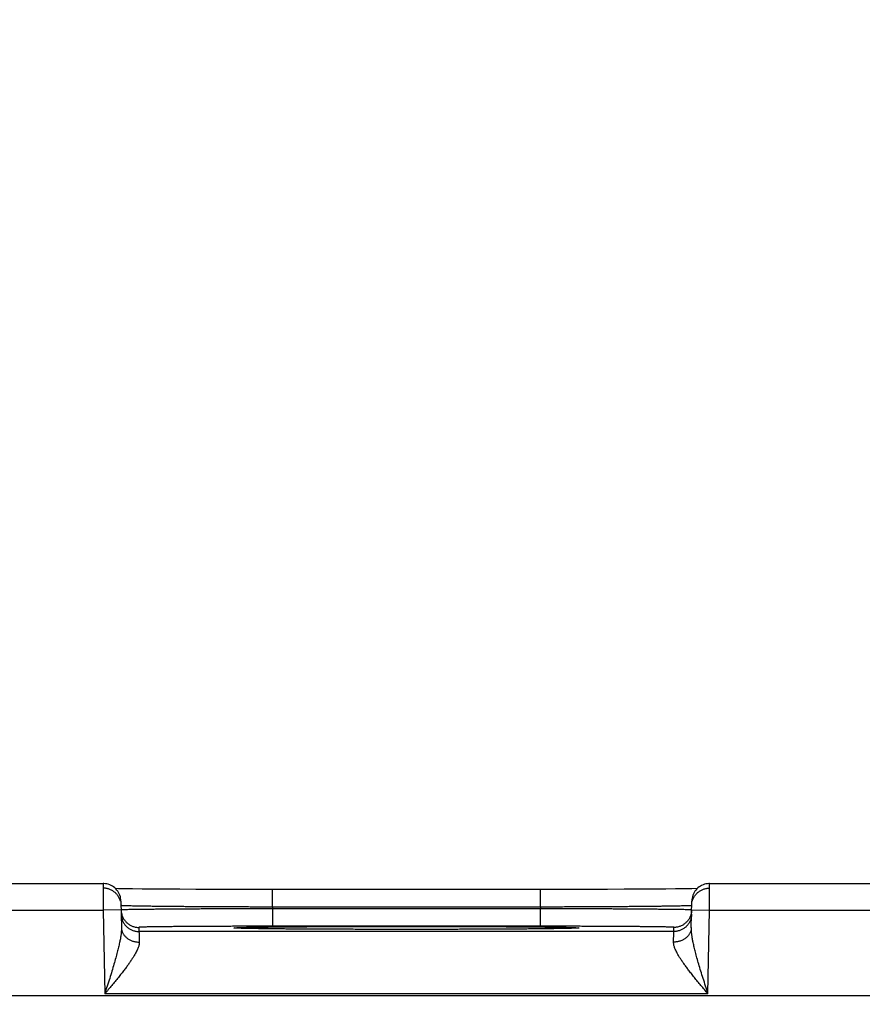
# Model space of a CAD drawing. Header units: inches. Extents: x 0 to 34, y 0 to 22.
# Tile 85 of 120: x 21.248 to 22.194, y 17.47 to 18.575. Entities that reach past the tile are written whole.
import ezdxf

# ---------------------------------------------------------------- set-up
doc = ezdxf.new("R2010")
doc.units = ezdxf.units.IN
doc.header["$LTSCALE"] = 1.87
doc.header["$MEASUREMENT"] = 0
doc.layers.get('0').update_dxf_attribs({"linetype": 'CONTINUOUS'})
doc.layers.add('DIMENSIONS', color=7, linetype='CONTINUOUS')
doc.styles.get("Standard").update_dxf_attribs({"font": 'txt', "width": 0.8})
doc.dimstyles.new('DIMSTYLE_1', dxfattribs={"dimtxt": 0.125, "dimasz": 0.18, "dimexe": 0.18, "dimexo": 0.0625, "dimgap": 0.09, "dimtad": 0, "dimtih": 1, "dimtoh": 1, "dimdec": 3, "dimzin": 4, "dimdsep": 46, "dimtxsty": 'STANDARD', "dimblk": '_FILLED', "dimblk1": '_FILLED', "dimblk2": '_FILLED', "dimcen": 0.09, "dimadec": 0, "dimazin": 0, "dimtp": 0.01, "dimtm": 0.01, "dimtfac": 1, "dimtdec": 3, "dimtofl": 0, "dimtmove": 0, "dimatfit": 3, "dimldrblk": '_FILLED', "dimfxl": 1, "dimtolj": 1, "dimtzin": 4, "dimarcsym": 0})

# ---------------------------------------------------------------- blocks, each defined once
blk = doc.blocks.new('_FILLED')
at = {"color": 0, "linetype": 'BYBLOCK'}
blk.add_solid([(0, 0), (-1, 0.1736), (-1, -0.1736)], dxfattribs=at)
blk = doc.blocks.new('*D7')
at = {"layer": 'DIMENSIONS', "color": 2, "linetype": 'CONTINUOUS'}
for p, q in [((18.9066, 16.3596), (18.9066, 19.2305)), ((25.4066, 16.3596), (25.4066, 19.2305)), ((18.9066, 19.1055), (21.0708, 19.1055)), ((25.4066, 19.1055), (22.5208, 19.1055))]:
    blk.add_line(p, q, dxfattribs=at)
at = {"layer": 'DIMENSIONS', "color": 2, "linetype": 'CONTINUOUS', "xscale": 0.18, "yscale": 0.18, "zscale": 0.18, "rotation": 180}
blk.add_blockref('_FILLED', (18.9066, 19.1055), dxfattribs=at)
at = {"layer": 'DIMENSIONS', "color": 2, "linetype": 'CONTINUOUS', "xscale": 0.18, "yscale": 0.18, "zscale": 0.18}
blk.add_blockref('_FILLED', (25.4066, 19.1055), dxfattribs=at)
at = {"layer": 'DIMENSIONS', "color": 2, "linetype": 'CONTINUOUS', "width": 0.8}
for s, p in [('[', (21.7583, 19.043)), (']', (22.3583, 19.043)), ('6.500', (21.1333, 19.043)), ('165.1', (21.8583, 19.043))]:
    blk.add_text(s, height=0.125, dxfattribs=at).set_placement(p)

msp = doc.modelspace()

# ---------------------------------------------------------------- linework, layer by layer
at = {"color": 7, "linetype": 'CONTINUOUS'}
for p, q in [((21.0931, 17.6052), (21.3421, 17.6052)), ((22.0231, 17.6052), (22.2721, 17.6052)), ((21.3592, 17.5995), (21.356, 17.5996)), ((21.3662, 17.5994), (21.3592, 17.5995)), ((21.3749, 17.5993), (21.3662, 17.5994)), ((21.3859, 17.5991), (21.3749, 17.5993)), ((21.3992, 17.599), (21.3859, 17.5991)), ((21.4125, 17.5989), (21.3992, 17.599)), ((21.4281, 17.5988), (21.4125, 17.5989)), ((21.4463, 17.5987), (21.4281, 17.5988)), ((21.4674, 17.5986), (21.4463, 17.5987)), ((21.4868, 17.5986), (21.4674, 17.5986)), ((21.5085, 17.5985), (21.4868, 17.5986)), ((21.5322, 17.5985), (21.5085, 17.5985)), ((21.5322, 17.5789), (21.5322, 17.5985)), ((21.8473, 17.5985), (21.5322, 17.5985)), ((21.833, 17.5789), (21.833, 17.5985)), ((21.8679, 17.5986), (21.8473, 17.5985)), ((21.8864, 17.5986), (21.8679, 17.5986)), ((21.9083, 17.5987), (21.8864, 17.5986)), ((21.9272, 17.5988), (21.9083, 17.5987)), ((21.9435, 17.5988), (21.9272, 17.5988)), ((21.9605, 17.599), (21.9435, 17.5988)), ((21.9739, 17.5991), (21.9605, 17.599)), ((21.9847, 17.5992), (21.9739, 17.5991)), ((21.995, 17.5993), (21.9847, 17.5992)), ((22.0029, 17.5995), (21.995, 17.5993)), ((22.0092, 17.5996), (22.0029, 17.5995)), ((21.3621, 17.5856), (21.3626, 17.5558)), ((22.0025, 17.5558), (22.0031, 17.5856)), ((21.0929, 17.5752), (21.3423, 17.5752)), ((21.3623, 17.5756), (21.3423, 17.5752)), ((21.3423, 17.5752), (21.3439, 17.4813)), ((21.5322, 17.5789), (21.5322, 17.577)), ((21.833, 17.5789), (21.5322, 17.5789)), ((21.5322, 17.577), (21.5322, 17.5573)), ((21.8329, 17.577), (21.5322, 17.577)), ((21.833, 17.5789), (21.8329, 17.577)), ((21.8329, 17.577), (21.8329, 17.5573)), ((22.0029, 17.5756), (22.0229, 17.5752)), ((22.0212, 17.4813), (22.0229, 17.5752)), ((22.0229, 17.5752), (22.2723, 17.5752)), ((21.3822, 17.556), (21.3823, 17.5513)), ((21.9828, 17.5513), (21.3823, 17.5513)), ((21.4922, 17.5552), (21.4918, 17.5552)), ((21.4927, 17.5551), (21.4922, 17.5552)), ((21.4933, 17.5551), (21.4927, 17.5551)), ((21.4945, 17.5551), (21.4933, 17.5551)), ((21.4959, 17.555), (21.4945, 17.5551)), ((21.4986, 17.5549), (21.4959, 17.555)), ((21.502, 17.5549), (21.4986, 17.5549)), ((21.5074, 17.5547), (21.502, 17.5549)), ((21.5143, 17.5546), (21.5074, 17.5547)), ((21.5227, 17.5545), (21.5143, 17.5546)), ((21.533, 17.5544), (21.5227, 17.5545)), ((21.8329, 17.5573), (21.5322, 17.5573)), ((21.5453, 17.5543), (21.533, 17.5544)), ((21.5601, 17.5541), (21.5453, 17.5543)), ((21.5783, 17.554), (21.5601, 17.5541)), ((21.5965, 17.5539), (21.5783, 17.554)), ((21.6191, 17.5539), (21.5965, 17.5539)), ((21.6395, 17.5538), (21.6191, 17.5539)), ((21.664, 17.5538), (21.6395, 17.5538)), ((21.6889, 17.5538), (21.664, 17.5538)), ((21.708, 17.5538), (21.6889, 17.5538)), ((21.7308, 17.5538), (21.708, 17.5538)), ((21.7509, 17.5539), (21.7308, 17.5538)), ((21.7727, 17.554), (21.7509, 17.5539)), ((21.7912, 17.5541), (21.7727, 17.554)), ((21.8064, 17.5542), (21.7912, 17.5541)), ((21.8211, 17.5543), (21.8064, 17.5542)), ((21.8331, 17.5544), (21.8211, 17.5543)), ((21.8431, 17.5545), (21.8331, 17.5544)), ((21.8513, 17.5546), (21.8431, 17.5545)), ((21.858, 17.5547), (21.8513, 17.5546)), ((21.8632, 17.5549), (21.858, 17.5547)), ((21.8671, 17.5549), (21.8632, 17.5549)), ((21.8695, 17.555), (21.8671, 17.5549)), ((21.8709, 17.5551), (21.8695, 17.555)), ((21.8718, 17.5551), (21.8709, 17.5551)), ((21.8726, 17.5551), (21.8718, 17.5551)), ((21.873, 17.5552), (21.8726, 17.5551)), ((21.8733, 17.5552), (21.873, 17.5552)), ((21.8736, 17.5552), (21.8733, 17.5552)), ((21.8738, 17.5552), (21.8736, 17.5552)), ((21.9828, 17.5513), (21.9829, 17.556)), ((25.8513, 17.4791), (18.4609, 17.4791)), ((22.0212, 17.4813), (21.3439, 17.4813))]:
    msp.add_line(p, q, dxfattribs=at)
for points in [[(21.3621, 17.5856), (21.362, 17.5872), (21.3617, 17.5889), (21.3614, 17.5905), (21.3608, 17.5921), (21.3602, 17.5937), (21.3594, 17.5952), (21.3585, 17.5966), (21.3575, 17.5979), (21.3564, 17.5992), (21.3552, 17.6003), (21.3539, 17.6014), (21.3525, 17.6023), (21.351, 17.6031), (21.3495, 17.6038), (21.3479, 17.6044), (21.3463, 17.6048), (21.3446, 17.6051), (21.3429, 17.6052), (21.3421, 17.6052)], [(22.0231, 17.6052), (22.0222, 17.6052), (22.0205, 17.6051), (22.0189, 17.6048), (22.0173, 17.6044), (22.0157, 17.6038), (22.0141, 17.6031), (22.0127, 17.6023), (22.0113, 17.6014), (22.01, 17.6003), (22.0087, 17.5992), (22.0076, 17.5979), (22.0066, 17.5966), (22.0057, 17.5952), (22.0049, 17.5937), (22.0043, 17.5921), (22.0038, 17.5905), (22.0034, 17.5889), (22.0032, 17.5872), (22.0031, 17.5856)], [(21.4918, 17.5552), (21.4915, 17.5552), (21.4913, 17.5552), (21.4912, 17.5552), (21.4912, 17.5552), (21.4911, 17.5552), (21.4911, 17.5552), (21.4911, 17.5552)], [(21.874, 17.5552), (21.874, 17.5552), (21.874, 17.5552), (21.8739, 17.5552), (21.8738, 17.5552)]]:
    msp.add_lwpolyline(points, dxfattribs=at)
for points, knots in [([(21.3421, 17.6052), (21.3421, 17.6052), (21.3421, 17.605), (21.3421, 17.6049), (21.3421, 17.6044), (21.3421, 17.6039), (21.3421, 17.6031), (21.3421, 17.6023), (21.3421, 17.6012), (21.3421, 17.6), (21.3421, 17.5987), (21.3421, 17.5972), (21.3421, 17.5957), (21.3421, 17.594), (21.3422, 17.5921), (21.3422, 17.5902), (21.3422, 17.5882), (21.3422, 17.5862), (21.3422, 17.5841), (21.3422, 17.5819), (21.3422, 17.5797), (21.3422, 17.5775), (21.3423, 17.576), (21.3423, 17.5752)], [0, 0, 0, 0, 0.002136, 0.009964, 0.023398, 0.042364, 0.066754, 0.096432, 0.131227, 0.170942, 0.215353, 0.26421, 0.317235, 0.374122, 0.434545, 0.498149, 0.564559, 0.633389, 0.704248, 0.77674, 0.850464, 0.925019, 1, 1, 1, 1]), ([(22.0229, 17.5752), (22.0229, 17.576), (22.0229, 17.5775), (22.0229, 17.5797), (22.0229, 17.5819), (22.0229, 17.5841), (22.0229, 17.5862), (22.023, 17.5882), (22.023, 17.5902), (22.023, 17.5921), (22.023, 17.594), (22.023, 17.5957), (22.023, 17.5972), (22.023, 17.5987), (22.023, 17.6), (22.023, 17.6012), (22.023, 17.6023), (22.023, 17.6031), (22.023, 17.6039), (22.0231, 17.6044), (22.0231, 17.6049), (22.0231, 17.605), (22.0231, 17.6052), (22.0231, 17.6052)], [0, 0, 0, 0, 0.075034, 0.149641, 0.223416, 0.295959, 0.366868, 0.435746, 0.502203, 0.565852, 0.626317, 0.683245, 0.736306, 0.785198, 0.82964, 0.869383, 0.904202, 0.933901, 0.958309, 0.977287, 0.990731, 0.998565, 1, 1, 1, 1]), ([(21.3615, 17.5854), (21.3615, 17.5855), (21.3613, 17.5861), (21.3609, 17.5873), (21.3602, 17.5889), (21.3594, 17.5904), (21.3585, 17.5918), (21.3574, 17.5932), (21.3562, 17.5945), (21.3549, 17.5956), (21.3535, 17.5967), (21.3521, 17.5976), (21.3505, 17.5984), (21.3489, 17.599), (21.3473, 17.5995), (21.3456, 17.5999), (21.3439, 17.6001), (21.3427, 17.6002), (21.3422, 17.6002)], [0, 0, 0, 0, 0.009114, 0.075171, 0.141229, 0.207287, 0.273345, 0.339403, 0.405461, 0.47152, 0.537579, 0.603639, 0.669699, 0.735758, 0.801819, 0.867879, 0.933939, 1, 1, 1, 1]), ([(22.0037, 17.5854), (22.0037, 17.5855), (22.0039, 17.5861), (22.0042, 17.5873), (22.0049, 17.5889), (22.0057, 17.5904), (22.0067, 17.5918), (22.0078, 17.5932), (22.0089, 17.5945), (22.0102, 17.5956), (22.0116, 17.5967), (22.0131, 17.5976), (22.0146, 17.5984), (22.0162, 17.599), (22.0178, 17.5995), (22.0195, 17.5999), (22.0212, 17.6001), (22.0224, 17.6002), (22.023, 17.6002)], [0, 0, 0, 0, 0.009121, 0.075178, 0.141235, 0.207292, 0.27335, 0.339408, 0.405466, 0.471524, 0.537583, 0.603642, 0.669701, 0.735761, 0.80182, 0.86788, 0.93394, 1, 1, 1, 1]), ([(21.3623, 17.5756), (21.3623, 17.575), (21.3623, 17.5739), (21.3626, 17.5724), (21.3628, 17.5715), (21.3629, 17.5711)], [0, 0, 0, 0, 0.363067, 0.744925, 1, 1, 1, 1]), ([(21.3623, 17.571), (21.3623, 17.5704), (21.3624, 17.5692), (21.3627, 17.5675), (21.3631, 17.5659), (21.3636, 17.5642), (21.3643, 17.5626), (21.3651, 17.5611), (21.3661, 17.5597), (21.3671, 17.5583), (21.3683, 17.557), (21.3696, 17.5559), (21.371, 17.5548), (21.3724, 17.5539), (21.374, 17.5531), (21.3756, 17.5525), (21.3772, 17.552), (21.3789, 17.5516), (21.3806, 17.5514), (21.3818, 17.5513), (21.3823, 17.5513)], [0, 0, 0, 0, 0.055555, 0.111109, 0.166664, 0.222218, 0.277773, 0.333328, 0.388883, 0.444439, 0.499994, 0.55555, 0.611106, 0.666662, 0.722218, 0.777774, 0.83333, 0.888887, 0.944443, 1, 1, 1, 1]), ([(21.5322, 17.5789), (21.5294, 17.5789), (21.5238, 17.5789), (21.5155, 17.5789), (21.5072, 17.5789), (21.499, 17.579), (21.4909, 17.579), (21.4828, 17.579), (21.4749, 17.5791), (21.4671, 17.5791), (21.4595, 17.5792), (21.4521, 17.5792), (21.4448, 17.5792), (21.4378, 17.5793), (21.431, 17.5793), (21.4244, 17.5794), (21.4181, 17.5795), (21.4121, 17.5795), (21.4063, 17.5796), (21.4009, 17.5796), (21.3958, 17.5797), (21.391, 17.5797), (21.3865, 17.5798), (21.3824, 17.5799), (21.3786, 17.5799), (21.3753, 17.58), (21.3723, 17.5801), (21.3696, 17.5801), (21.3674, 17.5802), (21.3656, 17.5803), (21.3642, 17.5803), (21.3631, 17.5804), (21.3626, 17.5805), (21.3624, 17.5805)], [0, 0, 0, 0, 0.049155, 0.098194, 0.146994, 0.195435, 0.2434, 0.290773, 0.33744, 0.383287, 0.428202, 0.472078, 0.514808, 0.556292, 0.596432, 0.635133, 0.672305, 0.707859, 0.741713, 0.773786, 0.804002, 0.832287, 0.858575, 0.8828, 0.904905, 0.924833, 0.942537, 0.957972, 0.971101, 0.98189, 0.990314, 0.996355, 1, 1, 1, 1]), ([(21.5322, 17.577), (21.5294, 17.5769), (21.5239, 17.5769), (21.5155, 17.5769), (21.5073, 17.5769), (21.4991, 17.5769), (21.4909, 17.5768), (21.4829, 17.5768), (21.475, 17.5768), (21.4672, 17.5767), (21.4596, 17.5767), (21.4521, 17.5767), (21.4449, 17.5766), (21.4378, 17.5766), (21.431, 17.5766), (21.4245, 17.5765), (21.4182, 17.5765), (21.4121, 17.5764), (21.4064, 17.5764), (21.4009, 17.5763), (21.3958, 17.5763), (21.391, 17.5762), (21.3866, 17.5762), (21.3825, 17.5761), (21.3787, 17.5761), (21.3753, 17.576), (21.3723, 17.576), (21.3697, 17.5759), (21.3675, 17.5759), (21.3656, 17.5759), (21.3643, 17.5758), (21.3631, 17.5758), (21.3627, 17.5757), (21.3625, 17.5757)], [0, 0, 0, 0, 0.049161, 0.098206, 0.147009, 0.195448, 0.243408, 0.290777, 0.337442, 0.383293, 0.428217, 0.472101, 0.514839, 0.556327, 0.59647, 0.635176, 0.672353, 0.707914, 0.741774, 0.773851, 0.80407, 0.832357, 0.858646, 0.882873, 0.904978, 0.924906, 0.942606, 0.958034, 0.971153, 0.981932, 0.990346, 0.996373, 1, 1, 1, 1]), ([(21.3629, 17.5711), (21.3629, 17.5709), (21.3631, 17.5702), (21.3635, 17.5689), (21.3642, 17.5673), (21.365, 17.5658), (21.366, 17.5643), (21.367, 17.563), (21.3682, 17.5617), (21.3695, 17.5606), (21.3709, 17.5595), (21.3723, 17.5586), (21.3739, 17.5578), (21.3755, 17.5572), (21.3771, 17.5566), (21.3788, 17.5563), (21.3805, 17.556), (21.3817, 17.556), (21.3822, 17.556)], [0, 0, 0, 0, 0.021655, 0.086877, 0.152099, 0.217321, 0.282543, 0.347765, 0.412988, 0.478211, 0.543434, 0.608657, 0.673881, 0.739105, 0.804328, 0.869552, 0.934776, 1, 1, 1, 1]), ([(22.0027, 17.5757), (22.0024, 17.5757), (22.002, 17.5758), (22.0009, 17.5758), (21.9995, 17.5759), (21.9977, 17.5759), (21.9954, 17.5759), (21.9928, 17.576), (21.9898, 17.576), (21.9864, 17.5761), (21.9827, 17.5761), (21.9786, 17.5762), (21.9741, 17.5762), (21.9693, 17.5763), (21.9642, 17.5763), (21.9588, 17.5764), (21.953, 17.5764), (21.947, 17.5765), (21.9407, 17.5765), (21.9341, 17.5766), (21.9273, 17.5766), (21.9203, 17.5766), (21.913, 17.5767), (21.9056, 17.5767), (21.898, 17.5767), (21.8902, 17.5768), (21.8823, 17.5768), (21.8742, 17.5768), (21.8661, 17.5769), (21.8579, 17.5769), (21.8496, 17.5769), (21.8413, 17.5769), (21.8357, 17.5769), (21.8329, 17.577)], [0, 0, 0, 0, 0.003627, 0.009653, 0.018064, 0.028841, 0.041957, 0.057381, 0.075076, 0.094998, 0.117096, 0.141315, 0.167595, 0.195872, 0.226081, 0.258151, 0.292005, 0.327564, 0.364742, 0.403451, 0.4436, 0.485095, 0.52784, 0.571732, 0.616662, 0.66252, 0.709192, 0.756569, 0.804536, 0.852981, 0.901789, 0.950837, 1, 1, 1, 1]), ([(22.0028, 17.5805), (22.0025, 17.5805), (22.0021, 17.5804), (22.001, 17.5803), (21.9996, 17.5803), (21.9977, 17.5802), (21.9955, 17.5801), (21.9929, 17.5801), (21.9899, 17.58), (21.9865, 17.5799), (21.9828, 17.5799), (21.9787, 17.5798), (21.9742, 17.5797), (21.9694, 17.5797), (21.9643, 17.5796), (21.9588, 17.5796), (21.9531, 17.5795), (21.9471, 17.5795), (21.9408, 17.5794), (21.9342, 17.5793), (21.9274, 17.5793), (21.9203, 17.5792), (21.9131, 17.5792), (21.9056, 17.5792), (21.898, 17.5791), (21.8902, 17.5791), (21.8823, 17.579), (21.8743, 17.579), (21.8661, 17.579), (21.8579, 17.5789), (21.8496, 17.5789), (21.8413, 17.5789), (21.8358, 17.5789), (21.833, 17.5789)], [0, 0, 0, 0, 0.003645, 0.009684, 0.018107, 0.028894, 0.042018, 0.057449, 0.075148, 0.09507, 0.117167, 0.141384, 0.167662, 0.195939, 0.226145, 0.25821, 0.292059, 0.32761, 0.364782, 0.403486, 0.443631, 0.485122, 0.527861, 0.571744, 0.616667, 0.662522, 0.709196, 0.756577, 0.804549, 0.852996, 0.9018, 0.950843, 1, 1, 1, 1]), ([(22.0028, 17.571), (22.0028, 17.5704), (22.0027, 17.5692), (22.0025, 17.5675), (22.0021, 17.5659), (22.0015, 17.5642), (22.0008, 17.5626), (22, 17.5611), (21.9991, 17.5597), (21.998, 17.5583), (21.9968, 17.557), (21.9956, 17.5559), (21.9942, 17.5548), (21.9927, 17.5539), (21.9912, 17.5531), (21.9896, 17.5525), (21.9879, 17.552), (21.9862, 17.5516), (21.9845, 17.5514), (21.9834, 17.5513), (21.9828, 17.5513)], [0, 0, 0, 0, 0.055555, 0.111109, 0.166664, 0.222218, 0.277773, 0.333328, 0.388883, 0.444439, 0.499994, 0.55555, 0.611106, 0.666662, 0.722218, 0.777774, 0.83333, 0.888887, 0.944443, 1, 1, 1, 1]), ([(22.0023, 17.5711), (22.0022, 17.5709), (22.002, 17.5702), (22.0016, 17.5689), (22.0009, 17.5673), (22.0001, 17.5658), (21.9992, 17.5643), (21.9981, 17.563), (21.9969, 17.5617), (21.9956, 17.5606), (21.9943, 17.5595), (21.9928, 17.5586), (21.9913, 17.5578), (21.9897, 17.5572), (21.988, 17.5566), (21.9863, 17.5563), (21.9846, 17.556), (21.9835, 17.556), (21.9829, 17.556)], [0, 0, 0, 0, 0.021655, 0.086877, 0.152099, 0.217321, 0.282543, 0.347765, 0.412988, 0.478211, 0.543434, 0.608657, 0.673881, 0.739105, 0.804328, 0.869552, 0.934776, 1, 1, 1, 1]), ([(22.0029, 17.5756), (22.0029, 17.575), (22.0028, 17.5739), (22.0026, 17.5724), (22.0024, 17.5715), (22.0023, 17.5711)], [0, 0, 0, 0, 0.363067, 0.744925, 1, 1, 1, 1]), ([(21.3626, 17.5558), (21.3626, 17.555), (21.3626, 17.5532), (21.3624, 17.5503), (21.362, 17.5469), (21.3614, 17.5431), (21.3605, 17.5387), (21.3594, 17.5336), (21.3579, 17.5279), (21.3562, 17.5215), (21.3542, 17.5145), (21.3519, 17.5068), (21.3494, 17.4986), (21.3467, 17.4901), (21.3448, 17.4843), (21.3439, 17.4813)], [0, 0, 0, 0, 0.032315, 0.0697, 0.113096, 0.163475, 0.221707, 0.288581, 0.364768, 0.450638, 0.546107, 0.650507, 0.76248, 0.879808, 1, 1, 1, 1]), ([(21.3626, 17.5558), (21.3626, 17.5553), (21.3627, 17.5544), (21.3629, 17.5529), (21.3633, 17.5515), (21.3639, 17.5502), (21.3645, 17.5489), (21.3654, 17.5476), (21.3663, 17.5464), (21.3674, 17.5453), (21.3686, 17.5442), (21.3698, 17.5433), (21.3712, 17.5424), (21.3727, 17.5416), (21.3742, 17.541), (21.3758, 17.5404), (21.3775, 17.54), (21.3792, 17.5397), (21.3809, 17.5396), (21.382, 17.5395), (21.3826, 17.5395)], [0, 0, 0, 0, 0.0504, 0.100966, 0.151859, 0.203227, 0.255199, 0.307883, 0.36136, 0.415686, 0.47089, 0.526974, 0.583912, 0.641657, 0.70014, 0.75927, 0.818944, 0.879044, 0.939441, 1, 1, 1, 1]), ([(21.5322, 17.5573), (21.5297, 17.5573), (21.5247, 17.5573), (21.5171, 17.5573), (21.5096, 17.5573), (21.5022, 17.5573), (21.4948, 17.5573), (21.4874, 17.5572), (21.4802, 17.5572), (21.4732, 17.5572), (21.4663, 17.5572), (21.4595, 17.5571), (21.453, 17.5571), (21.4466, 17.5571), (21.4405, 17.557), (21.4346, 17.557), (21.429, 17.5569), (21.4236, 17.5569), (21.4185, 17.5568), (21.4137, 17.5568), (21.4092, 17.5567), (21.405, 17.5567), (21.4012, 17.5566), (21.3977, 17.5566), (21.3945, 17.5565), (21.3917, 17.5565), (21.3892, 17.5564), (21.3871, 17.5563), (21.3854, 17.5563), (21.3841, 17.5562), (21.3831, 17.5562), (21.3826, 17.5561), (21.3822, 17.5561), (21.3822, 17.556)], [0, 0, 0, 0, 0.050196, 0.100459, 0.150615, 0.200489, 0.249914, 0.298725, 0.34676, 0.393873, 0.439958, 0.484911, 0.528627, 0.570994, 0.611897, 0.651221, 0.688861, 0.724727, 0.758733, 0.790789, 0.82081, 0.848717, 0.874433, 0.897889, 0.919039, 0.937836, 0.954228, 0.968161, 0.979594, 0.988498, 0.994852, 0.998667, 1, 1, 1, 1]), ([(21.3823, 17.5513), (21.3823, 17.5513), (21.3823, 17.5511), (21.3823, 17.5507), (21.3824, 17.5501), (21.3824, 17.5492), (21.3824, 17.5481), (21.3824, 17.5468), (21.3825, 17.5453), (21.3825, 17.5436), (21.3825, 17.5416), (21.3826, 17.5402), (21.3826, 17.5395)], [0, 0, 0, 0, 0.012979, 0.045878, 0.0986, 0.170979, 0.262779, 0.373688, 0.503334, 0.651281, 0.817031, 1, 1, 1, 1]), ([(21.4911, 17.5552), (21.4908, 17.5552), (21.4902, 17.5552), (21.4896, 17.5554), (21.4889, 17.5553), (21.4889, 17.5556), (21.4896, 17.5555), (21.4904, 17.5557), (21.4918, 17.5557), (21.4936, 17.5558), (21.4958, 17.5559), (21.4985, 17.556), (21.5016, 17.5561), (21.5051, 17.5561), (21.509, 17.5562), (21.5134, 17.5563), (21.5181, 17.5564), (21.5233, 17.5564), (21.5287, 17.5565), (21.5346, 17.5565), (21.5408, 17.5566), (21.5473, 17.5567), (21.5542, 17.5567), (21.5613, 17.5568), (21.5688, 17.5568), (21.5765, 17.5569), (21.5844, 17.5569), (21.5926, 17.557), (21.601, 17.557), (21.6095, 17.557), (21.6183, 17.5571), (21.6272, 17.5571), (21.6362, 17.5571), (21.6454, 17.5571), (21.6546, 17.5571), (21.6639, 17.5571), (21.6732, 17.5571), (21.6795, 17.5571), (21.6826, 17.5571)], [0, 0, 0, 0, 0.004239, 0.008863, 0.011207, 0.011624, 0.01397, 0.018596, 0.025505, 0.034687, 0.04612, 0.059776, 0.075625, 0.093632, 0.113753, 0.13594, 0.160145, 0.186312, 0.214376, 0.244274, 0.275939, 0.309296, 0.344265, 0.38077, 0.418724, 0.458039, 0.498623, 0.540383, 0.58322, 0.627036, 0.671729, 0.717192, 0.763312, 0.809991, 0.857131, 0.904611, 0.952284, 1, 1, 1, 1]), ([(21.6826, 17.5538), (21.6795, 17.5538), (21.6732, 17.5538), (21.6639, 17.5538), (21.6546, 17.5538), (21.6454, 17.5538), (21.6362, 17.5538), (21.6272, 17.5538), (21.6183, 17.5539), (21.6095, 17.5539), (21.601, 17.5539), (21.5926, 17.554), (21.5844, 17.554), (21.5765, 17.554), (21.5688, 17.5541), (21.5613, 17.5541), (21.5542, 17.5542), (21.5473, 17.5542), (21.5408, 17.5543), (21.5346, 17.5544), (21.5287, 17.5544), (21.5233, 17.5545), (21.5181, 17.5546), (21.5134, 17.5546), (21.509, 17.5547), (21.5051, 17.5548), (21.5016, 17.5549), (21.4985, 17.5549), (21.4958, 17.555), (21.4936, 17.5551), (21.4922, 17.5552), (21.4916, 17.5552)], [0, 0, 0, 0, 0.04897, 0.097894, 0.146618, 0.194992, 0.242893, 0.290222, 0.336875, 0.382738, 0.427701, 0.47166, 0.514512, 0.55616, 0.596504, 0.635451, 0.672912, 0.708797, 0.743026, 0.775519, 0.8062, 0.834997, 0.861846, 0.886685, 0.909451, 0.930096, 0.948574, 0.964837, 0.978848, 0.990578, 1, 1, 1, 1]), ([(21.6826, 17.5571), (21.6857, 17.5571), (21.6919, 17.5571), (21.7013, 17.5571), (21.7105, 17.5571), (21.7198, 17.5571), (21.7289, 17.5571), (21.7379, 17.5571), (21.7468, 17.5571), (21.7556, 17.557), (21.7642, 17.557), (21.7726, 17.557), (21.7807, 17.5569), (21.7887, 17.5569), (21.7964, 17.5568), (21.8038, 17.5568), (21.811, 17.5567), (21.8178, 17.5567), (21.8243, 17.5566), (21.8305, 17.5565), (21.8364, 17.5565), (21.8419, 17.5564), (21.847, 17.5564), (21.8518, 17.5563), (21.8561, 17.5562), (21.86, 17.5561), (21.8636, 17.5561), (21.8667, 17.556), (21.8693, 17.5559), (21.8716, 17.5558), (21.8733, 17.5557), (21.8748, 17.5557), (21.8755, 17.5555), (21.8762, 17.5556), (21.8762, 17.5553), (21.8755, 17.5554), (21.8749, 17.5552), (21.8743, 17.5552), (21.8741, 17.5552)], [0, 0, 0, 0, 0.047722, 0.095398, 0.142881, 0.190021, 0.2367, 0.282823, 0.328286, 0.37298, 0.416797, 0.459635, 0.501395, 0.541981, 0.581296, 0.61925, 0.655756, 0.690726, 0.724082, 0.755747, 0.785645, 0.813708, 0.839873, 0.864078, 0.886264, 0.906383, 0.924389, 0.940237, 0.953891, 0.965322, 0.974504, 0.981411, 0.986035, 0.98838, 0.988796, 0.991143, 0.995769, 1, 1, 1, 1]), ([(21.8735, 17.5552), (21.8729, 17.5552), (21.8716, 17.5551), (21.8693, 17.555), (21.8667, 17.5549), (21.8636, 17.5549), (21.86, 17.5548), (21.8561, 17.5547), (21.8517, 17.5546), (21.847, 17.5546), (21.8419, 17.5545), (21.8364, 17.5544), (21.8305, 17.5544), (21.8243, 17.5543), (21.8178, 17.5542), (21.811, 17.5542), (21.8038, 17.5541), (21.7964, 17.5541), (21.7887, 17.554), (21.7807, 17.554), (21.7726, 17.554), (21.7642, 17.5539), (21.7556, 17.5539), (21.7468, 17.5539), (21.7379, 17.5538), (21.7289, 17.5538), (21.7198, 17.5538), (21.7105, 17.5538), (21.7012, 17.5538), (21.6919, 17.5538), (21.6857, 17.5538), (21.6826, 17.5538)], [0, 0, 0, 0, 0.009423, 0.021155, 0.035168, 0.051432, 0.069911, 0.090558, 0.113326, 0.138165, 0.165016, 0.193815, 0.224495, 0.25699, 0.291219, 0.327104, 0.364564, 0.403512, 0.443855, 0.485502, 0.528354, 0.572312, 0.617275, 0.663138, 0.70979, 0.757118, 0.805018, 0.853393, 0.902115, 0.951035, 1, 1, 1, 1]), ([(21.9829, 17.556), (21.9829, 17.5561), (21.9825, 17.5561), (21.9821, 17.5562), (21.981, 17.5562), (21.9797, 17.5563), (21.978, 17.5563), (21.9759, 17.5564), (21.9735, 17.5565), (21.9707, 17.5565), (21.9675, 17.5566), (21.964, 17.5566), (21.9601, 17.5567), (21.9559, 17.5567), (21.9514, 17.5568), (21.9466, 17.5568), (21.9415, 17.5569), (21.9362, 17.5569), (21.9305, 17.557), (21.9246, 17.557), (21.9185, 17.5571), (21.9122, 17.5571), (21.9056, 17.5571), (21.8989, 17.5572), (21.892, 17.5572), (21.8849, 17.5572), (21.8777, 17.5572), (21.8704, 17.5573), (21.863, 17.5573), (21.8555, 17.5573), (21.848, 17.5573), (21.8405, 17.5573), (21.8354, 17.5573), (21.8329, 17.5573)], [0, 0, 0, 0, 0.001333, 0.005148, 0.011501, 0.020403, 0.031834, 0.045765, 0.062155, 0.08095, 0.102099, 0.125554, 0.151269, 0.179175, 0.209195, 0.24125, 0.275254, 0.31112, 0.348759, 0.388082, 0.428984, 0.471351, 0.515065, 0.560017, 0.606102, 0.653216, 0.701252, 0.750067, 0.799497, 0.849375, 0.899535, 0.949802, 1, 1, 1, 1]), ([(22.0025, 17.5558), (22.0025, 17.5553), (22.0025, 17.5544), (22.0022, 17.5529), (22.0018, 17.5515), (22.0013, 17.5502), (22.0006, 17.5489), (21.9998, 17.5476), (21.9988, 17.5464), (21.9978, 17.5453), (21.9966, 17.5442), (21.9953, 17.5433), (21.9939, 17.5424), (21.9925, 17.5416), (21.9909, 17.541), (21.9893, 17.5404), (21.9877, 17.54), (21.986, 17.5397), (21.9843, 17.5396), (21.9831, 17.5395), (21.9825, 17.5395)], [0, 0, 0, 0, 0.050399, 0.100965, 0.151857, 0.203225, 0.255196, 0.307879, 0.361356, 0.415682, 0.470886, 0.52697, 0.583908, 0.641654, 0.700136, 0.759267, 0.818942, 0.879042, 0.93944, 1, 1, 1, 1]), ([(21.9825, 17.5395), (21.9826, 17.5402), (21.9826, 17.5416), (21.9826, 17.5436), (21.9827, 17.5453), (21.9827, 17.5468), (21.9827, 17.5481), (21.9828, 17.5492), (21.9828, 17.5501), (21.9828, 17.5507), (21.9828, 17.5511), (21.9828, 17.5513), (21.9828, 17.5513)], [0, 0, 0, 0, 0.182968, 0.348714, 0.496657, 0.626301, 0.737211, 0.829012, 0.901395, 0.954119, 0.98702, 1, 1, 1, 1]), ([(22.0212, 17.4813), (22.0203, 17.4843), (22.0185, 17.4901), (22.0158, 17.4986), (22.0132, 17.5068), (22.0109, 17.5145), (22.0089, 17.5215), (22.0072, 17.5279), (22.0058, 17.5336), (22.0046, 17.5387), (22.0038, 17.5431), (22.0032, 17.5469), (22.0028, 17.5503), (22.0026, 17.5532), (22.0025, 17.555), (22.0025, 17.5558)], [0, 0, 0, 0, 0.120192, 0.23752, 0.349493, 0.453894, 0.549363, 0.635232, 0.71142, 0.778294, 0.836525, 0.886905, 0.9303, 0.967686, 1, 1, 1, 1]), ([(21.3826, 17.5395), (21.3826, 17.5391), (21.3826, 17.5381), (21.3824, 17.5366), (21.382, 17.535), (21.3814, 17.5333), (21.3806, 17.5313), (21.3797, 17.5292), (21.3785, 17.5269), (21.377, 17.5243), (21.3753, 17.5216), (21.3733, 17.5186), (21.371, 17.5153), (21.3685, 17.5118), (21.3656, 17.508), (21.3625, 17.504), (21.3591, 17.4998), (21.3555, 17.4953), (21.3518, 17.4908), (21.3479, 17.4861), (21.3452, 17.4829), (21.3439, 17.4813)], [0, 0, 0, 0, 0.01906, 0.040031, 0.063355, 0.089459, 0.11876, 0.151648, 0.188528, 0.229777, 0.275735, 0.32671, 0.382912, 0.444483, 0.511386, 0.583456, 0.660295, 0.741314, 0.825601, 0.912158, 1, 1, 1, 1]), ([(22.0212, 17.4813), (22.0199, 17.4829), (22.0173, 17.4861), (22.0134, 17.4908), (22.0096, 17.4953), (22.006, 17.4998), (22.0026, 17.504), (21.9995, 17.508), (21.9967, 17.5118), (21.9941, 17.5153), (21.9918, 17.5186), (21.9898, 17.5216), (21.9881, 17.5243), (21.9867, 17.5269), (21.9855, 17.5292), (21.9845, 17.5313), (21.9837, 17.5333), (21.9832, 17.535), (21.9828, 17.5366), (21.9826, 17.5381), (21.9825, 17.5391), (21.9825, 17.5395)], [0, 0, 0, 0, 0.087842, 0.174399, 0.258686, 0.339705, 0.416543, 0.488614, 0.555517, 0.617088, 0.67329, 0.724265, 0.770223, 0.811472, 0.848352, 0.88124, 0.910541, 0.936645, 0.959969, 0.98094, 1, 1, 1, 1])]:
    msp.add_open_spline(points, degree=3, knots=knots, dxfattribs=at)
for points in [[(21.3624, 17.5805), (21.3623, 17.5805), (21.3622, 17.5805), (21.3622, 17.5805)], [(21.3625, 17.5757), (21.3624, 17.5757), (21.3623, 17.5757), (21.3623, 17.5756)], [(22.0029, 17.5756), (22.0029, 17.5757), (22.0028, 17.5757), (22.0027, 17.5757)], [(22.003, 17.5805), (22.003, 17.5805), (22.0029, 17.5805), (22.0028, 17.5805)], [(21.4916, 17.5552), (21.4914, 17.5552), (21.4913, 17.5552), (21.4911, 17.5552)], [(21.8741, 17.5552), (21.8739, 17.5552), (21.8737, 17.5552), (21.8735, 17.5552)]]:
    msp.add_open_spline(points, degree=3, dxfattribs=at)

# ---------------------------------------------------------------- dimensions: what is measured, and where the dimension line sits
at = {"layer": 'DIMENSIONS', "color": 2, "linetype": 'CONTINUOUS'}
dim = msp.add_linear_dim(base=(18.9066, 19.1055), p1=(25.4066, 16.3596), p2=(18.9066, 16.3596), angle=180, dimstyle='DIMSTYLE_1', dxfattribs=at)
dim.commit()
dim.dimension.update_dxf_attribs({"geometry": '*D7', "text_midpoint": (21.7958, 19.1055), "dimtype": 160})

doc.saveas('drawing.dxf')
